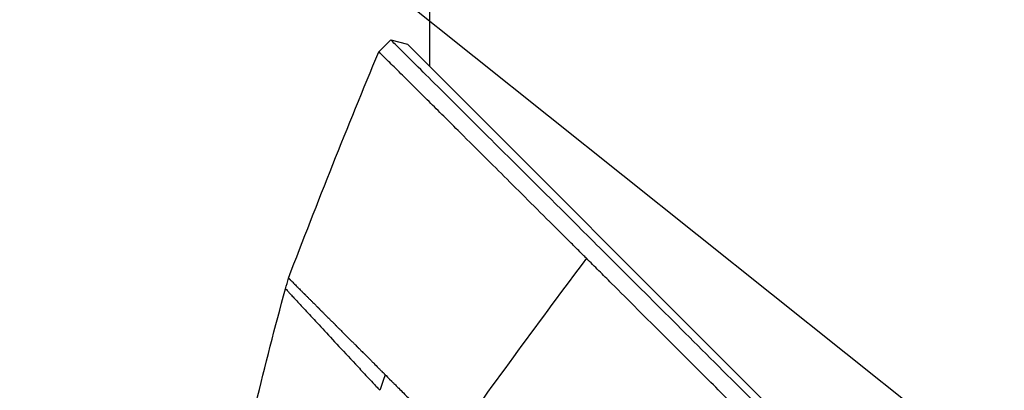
# Model space of a CAD drawing. Header units: millimetres. Extents: x 0 to 4378, y 0 to 2376.
# Tile 220 of 256: x 1380 to 1439, y 694 to 716. Entities that reach past the tile are written whole.
import ezdxf

# ---------------------------------------------------------------- set-up
doc = ezdxf.new("R2010")
doc.units = ezdxf.units.MM
doc.header["$LTSCALE"] = 0.2
doc.styles.add('Rainbow-5.0 Style', font='malgunsl.ttf')
doc.dimstyles.new('Rainbow-5.0 Style', dxfattribs={"dimtxt": 4.5, "dimasz": 2.5, "dimexe": 1, "dimexo": 1, "dimgap": 1, "dimtad": 1, "dimdsep": 46, "dimtxsty": 'Rainbow-5.0 Style', "dimcen": 0, "dimclrd": 251, "dimclre": 251, "dimclrt": 7, "dimazin": 3, "dimtp": 0.1, "dimtm": 0.1, "dimtfac": 0.61, "dimtmove": 0, "dimatfit": 3, "dimfxl": 1, "dimlwd": -1, "dimlwe": -1, "dimarcsym": 1})

# ---------------------------------------------------------------- blocks, each defined once
blk = doc.blocks.new('A$C078f5041')
for p, q in [((-207.4, 233.4), (-207.4, 213.634)), ((-209.695, 215.202), (-210.402, 214.495)), ((-209.695, 215.202), (-208.707, 214.941)), ((-102.946, 109.179), (-208.707, 214.941))]:
    blk.add_line(p, q)
blk.add_arc((184.701, 58.671), 417.706, 160.90417, 161.0381)
for points, knots in [([(-122.768, 128.147), (-122.812, 128.191), (-123.254, 128.635), (-124.241, 129.626), (-124.614, 130.001), (-125.738, 131.13), (-126.497, 131.892), (-128.799, 134.204), (-130.369, 135.779), (-135.147, 140.576), (-138.442, 143.883), (-142.751, 148.204), (-143.714, 149.169), (-145.786, 151.246), (-146.897, 152.36), (-148.423, 153.889), (-148.832, 154.299), (-149.342, 154.81), (-149.435, 154.903), (-149.608, 155.077), (-149.692, 155.161), (-149.824, 155.293), (-149.869, 155.338), (-149.979, 155.449), (-150.05, 155.519), (-150.249, 155.719), (-150.411, 155.882), (-151.227, 156.702), (-151.863, 157.342), (-153.803, 159.293), (-155.102, 160.6), (-157.814, 163.33), (-159.228, 164.753), (-160.927, 166.463), (-161.219, 166.758), (-161.659, 167.201), (-161.805, 167.348), (-162.058, 167.603), (-162.158, 167.704), (-162.73, 168.278), (-163.264, 168.813), (-166.035, 171.591), (-168.228, 173.79), (-171.392, 176.961), (-172.385, 177.956), (-175.266, 180.841), (-177.142, 182.719), (-179.821, 185.401), (-180.671, 186.252), (-182.322, 187.903), (-183.129, 188.711), (-185.47, 191.051), (-186.982, 192.562), (-191.197, 196.774), (-193.808, 199.38), (-196.702, 202.267), (-197.183, 202.746), (-199.422, 204.978), (-201.061, 206.612), (-203.078, 208.62), (-203.604, 209.143), (-204.539, 210.074), (-204.954, 210.487), (-205.69, 211.22), (-206.017, 211.545), (-207.405, 212.926), (-208.25, 213.766), (-208.968, 214.48), (-209.094, 214.606), (-209.366, 214.876), (-209.489, 214.998), (-209.653, 215.161), (-209.695, 215.202), (-209.695, 215.202)], [0.000001, 0.000001, 0.000001, 0.000001, 0.0219532, 0.0219532, 0.0351184, 0.0351184, 0.0614547, 0.0614547, 0.1141108, 0.1141108, 0.2193661, 0.2193661, 0.2494452, 0.2494452, 0.2838226, 0.2838226, 0.2965481, 0.2965481, 0.2993275, 0.2993275, 0.3018631, 0.3018631, 0.3033739, 0.3033739, 0.3052155, 0.3052155, 0.3091295, 0.3091295, 0.3252412, 0.3252412, 0.3574735, 0.3574735, 0.3925774, 0.3925774, 0.3999028, 0.3999028, 0.4035745, 0.4035745, 0.4063648, 0.4063648, 0.4181873, 0.4181873, 0.4644663, 0.4644663, 0.485753, 0.485753, 0.5266159, 0.5266159, 0.5454334, 0.5454334, 0.5638445, 0.5638445, 0.5994036, 0.5994036, 0.6655638, 0.6655638, 0.6790011, 0.6790011, 0.7294087, 0.7294087, 0.7483147, 0.7483147, 0.7648625, 0.7648625, 0.7793406, 0.7793406, 0.8301111, 0.8301111, 0.8427768, 0.8427768, 0.8617727, 0.8617727, 0.8807622, 0.8807622, 0.8807622, 0.8807622]), ([(-198.088, 202.237), (-198.104, 202.252), (-198.162, 202.311), (-198.291, 202.439), (-198.342, 202.489), (-198.493, 202.64), (-198.594, 202.741), (-198.894, 203.04), (-199.092, 203.237), (-199.419, 203.563), (-199.549, 203.693), (-200.197, 204.338), (-200.701, 204.841), (-202.173, 206.308), (-203.098, 207.229), (-204.527, 208.652), (-205.069, 209.191), (-206.254, 210.371), (-206.872, 210.985), (-207.735, 211.843), (-208.025, 212.132), (-208.435, 212.54), (-208.572, 212.676), (-208.839, 212.942), (-208.969, 213.071), (-209.383, 213.483), (-209.628, 213.726), (-210.017, 214.113), (-210.162, 214.257), (-210.354, 214.448), (-210.402, 214.495), (-210.402, 214.495)], [-1.679188, -1.679188, -1.679188, -1.679188, -1.6700507, -1.6700507, -1.664133, -1.664133, -1.652298, -1.652298, -1.6286625, -1.6286625, -1.6128938, -1.6128938, -1.5498083, -1.5498083, -1.423659, -1.423659, -1.339547, -1.339547, -1.2274326, -1.2274326, -1.1636983, -1.1636983, -1.1295618, -1.1295618, -1.0931766, -1.0931766, -1.0061903, -1.0061903, -0.9209563, -0.9209563, -0.8368224, -0.8368224, -0.8368224, -0.8368224]), ([(-123.475, 127.44), (-123.494, 127.459), (-123.699, 127.665), (-123.859, 127.825), (-123.955, 127.922), (-124.244, 128.212), (-124.437, 128.406), (-125.02, 128.991), (-125.41, 129.384), (-126.591, 130.569), (-127.387, 131.369), (-129.805, 133.797), (-131.454, 135.453), (-136.476, 140.493), (-139.943, 143.97), (-143.94, 147.98), (-144.419, 148.46), (-145.395, 149.438), (-145.892, 149.937), (-146.576, 150.624), (-146.763, 150.811), (-147.185, 151.234), (-147.412, 151.46), (-147.792, 151.841), (-147.943, 151.992), (-148.181, 152.231), (-148.267, 152.318), (-148.55, 152.602), (-148.746, 152.798), (-149.126, 153.178), (-149.311, 153.363), (-149.622, 153.675), (-149.748, 153.801), (-149.962, 154.016), (-150.05, 154.104), (-150.21, 154.264), (-150.284, 154.338), (-150.44, 154.495), (-150.514, 154.569), (-150.65, 154.705), (-150.701, 154.756), (-150.794, 154.85), (-150.827, 154.883), (-150.916, 154.972), (-150.985, 155.041), (-151.117, 155.174), (-151.176, 155.233), (-151.278, 155.335), (-151.322, 155.379), (-151.463, 155.522), (-151.56, 155.619), (-151.813, 155.873), (-151.968, 156.029), (-152.284, 156.347), (-152.446, 156.51), (-153.776, 157.848), (-154.95, 159.029), (-157.427, 161.522), (-158.73, 162.832), (-160.862, 164.979), (-162.591, 166.722), (-166.168, 170.309), (-166.891, 171.034), (-168.424, 172.571), (-169.233, 173.381), (-171.327, 175.48), (-172.609, 176.765), (-174.436, 178.595), (-174.99, 179.149), (-176.055, 180.216), (-176.568, 180.73), (-177.321, 181.483), (-177.56, 181.723), (-178.027, 182.191), (-178.258, 182.421), (-178.67, 182.834), (-178.852, 183.016), (-179.237, 183.401), (-179.438, 183.603), (-179.838, 184.003), (-180.036, 184.201), (-181.041, 185.207), (-181.848, 186.014), (-182.996, 187.163), (-183.346, 187.512), (-184.018, 188.184), (-184.341, 188.508), (-185.879, 190.046), (-187.076, 191.243), (-188.693, 192.858), (-189.13, 193.295), (-190.324, 194.488), (-191.073, 195.236), (-192.917, 197.077), (-193.997, 198.155), (-195.569, 199.724), (-196.086, 200.239), (-196.847, 200.999), (-197.098, 201.249), (-197.472, 201.622), (-197.596, 201.746), (-197.844, 201.993), (-197.967, 202.115), (-198.088, 202.237)], [-14.928322, -14.928322, -14.928322, -14.928322, -14.896707, -14.896707, -14.848734, -14.848734, -14.752823, -14.752823, -14.560969, -14.560969, -14.17703, -14.17703, -13.409415, -13.409415, -11.876213, -11.876213, -11.668207, -11.668207, -11.453159, -11.453159, -11.372747, -11.372747, -11.272599, -11.272599, -11.20517, -11.20517, -11.166918, -11.166918, -11.081084, -11.081084, -10.998605, -10.998605, -10.942314, -10.942314, -10.903595, -10.903595, -10.870438, -10.870438, -10.833405, -10.833405, -10.814393, -10.814393, -10.794488, -10.794488, -10.685639, -10.685639, -10.597814, -10.597814, -10.533743, -10.533743, -10.390999, -10.390999, -10.164419, -10.164419, -9.928854, -9.928854, -8.224974, -8.224974, -6.336606, -6.336606, -5.119938, -5.119938, -4.810515, -4.810515, -4.46235, -4.46235, -3.905475, -3.905475, -3.661916, -3.661916, -3.435477, -3.435477, -3.330451, -3.330451, -3.226718, -3.226718, -3.145057, -3.145057, -3.053528, -3.053528, -2.963582, -2.963582, -2.596267, -2.596267, -2.434716, -2.434716, -2.28372, -2.28372, -1.713212, -1.713212, -1.499126, -1.499126, -1.124709, -1.124709, -0.562576, -0.562576, -0.28151, -0.28151, -0.140929, -0.140929, -0.070634, -0.070634, -0.000001, -0.000001, -0.000001, -0.000001]), ([(-215.757, 201.06), (-215.757, 201.06), (-215.757, 201.06), (-215.757, 201.06), (-215.757, 201.06), (-215.757, 201.06), (-215.757, 201.06), (-215.757, 201.06), (-215.757, 201.06), (-215.757, 201.06), (-215.756, 201.06), (-215.756, 201.059), (-215.755, 201.058), (-215.754, 201.057), (-215.753, 201.056), (-215.751, 201.054), (-215.751, 201.054), (-215.751, 201.054), (-215.751, 201.054), (-215.75, 201.053), (-215.748, 201.052), (-215.747, 201.05), (-215.743, 201.047), (-215.739, 201.042), (-215.734, 201.037), (-215.729, 201.033), (-215.724, 201.027), (-215.718, 201.021), (-215.712, 201.015), (-215.705, 201.009), (-215.698, 201.001), (-215.697, 201), (-215.695, 200.999), (-215.694, 200.997), (-215.687, 200.991), (-215.68, 200.984), (-215.673, 200.976), (-215.671, 200.974), (-215.668, 200.972), (-215.666, 200.97), (-215.65, 200.954), (-215.633, 200.936), (-215.614, 200.917), (-215.61, 200.913), (-215.605, 200.909), (-215.601, 200.905), (-215.596, 200.899), (-215.591, 200.894), (-215.585, 200.889), (-215.575, 200.878), (-215.564, 200.868), (-215.553, 200.857), (-215.539, 200.842), (-215.524, 200.828), (-215.509, 200.813), (-215.48, 200.784), (-215.45, 200.754), (-215.419, 200.722), (-215.417, 200.72), (-215.415, 200.718), (-215.413, 200.716), (-215.411, 200.715), (-215.409, 200.713), (-215.407, 200.711), (-215.403, 200.707), (-215.399, 200.703), (-215.395, 200.699), (-215.366, 200.669), (-215.335, 200.639), (-215.304, 200.608), (-215.275, 200.578), (-215.244, 200.548), (-215.214, 200.517), (-215.196, 200.5), (-215.178, 200.482), (-215.161, 200.464), (-215.153, 200.456), (-215.144, 200.448), (-215.136, 200.44), (-215.128, 200.431), (-215.119, 200.422), (-215.11, 200.413), (-215.075, 200.379), (-215.041, 200.345), (-215.008, 200.311), (-214.986, 200.29), (-214.965, 200.269), (-214.945, 200.248), (-214.916, 200.22), (-214.889, 200.192), (-214.862, 200.166), (-214.858, 200.161), (-214.853, 200.156), (-214.848, 200.151), (-214.845, 200.149), (-214.843, 200.146), (-214.841, 200.144), (-214.839, 200.142), (-214.836, 200.14), (-214.834, 200.137), (-214.833, 200.136), (-214.831, 200.135), (-214.829, 200.132), (-214.828, 200.132), (-214.828, 200.131), (-214.827, 200.131), (-214.82, 200.123), (-214.81, 200.114), (-214.801, 200.104), (-214.798, 200.102), (-214.795, 200.099), (-214.793, 200.096), (-214.791, 200.094), (-214.79, 200.093), (-214.788, 200.091), (-214.744, 200.047), (-214.7, 200.003), (-214.657, 199.961), (-214.616, 199.919), (-214.575, 199.879), (-214.536, 199.839), (-214.496, 199.799), (-214.457, 199.76), (-214.42, 199.723), (-214.4, 199.703), (-214.381, 199.684), (-214.362, 199.666), (-214.346, 199.649), (-214.329, 199.633), (-214.313, 199.617), (-214.281, 199.584), (-214.25, 199.554), (-214.222, 199.525), (-214.193, 199.497), (-214.167, 199.47), (-214.143, 199.446), (-214.12, 199.423), (-214.099, 199.402), (-214.08, 199.383), (-214.072, 199.375), (-214.064, 199.367), (-214.057, 199.36), (-214.054, 199.358), (-214.052, 199.355), (-214.05, 199.353), (-214.047, 199.351), (-214.044, 199.348), (-214.042, 199.345), (-214.036, 199.339), (-214.03, 199.333), (-214.024, 199.327), (-214.021, 199.324), (-214.017, 199.321), (-214.014, 199.318), (-214.013, 199.317), (-214.012, 199.316), (-214.012, 199.315), (-214.011, 199.314), (-214.01, 199.313), (-214.009, 199.312), (-213.997, 199.301), (-213.984, 199.287), (-213.969, 199.272), (-213.962, 199.266), (-213.956, 199.259), (-213.949, 199.252), (-213.944, 199.247), (-213.939, 199.243), (-213.935, 199.238), (-213.927, 199.23), (-213.919, 199.222), (-213.911, 199.214), (-213.88, 199.183), (-213.846, 199.149), (-213.809, 199.112), (-213.771, 199.075), (-213.731, 199.034), (-213.687, 198.99), (-213.643, 198.947), (-213.596, 198.9), (-213.545, 198.849), (-213.531, 198.835), (-213.517, 198.82), (-213.502, 198.806), (-213.449, 198.752), (-213.392, 198.695), (-213.331, 198.634), (-213.314, 198.617), (-213.296, 198.6), (-213.279, 198.582), (-213.233, 198.536), (-213.185, 198.488), (-213.135, 198.438), (-213.122, 198.425), (-213.108, 198.412), (-213.095, 198.398), (-213.088, 198.391), (-213.08, 198.384), (-213.073, 198.376), (-213.049, 198.352), (-213.024, 198.327), (-212.999, 198.302), (-212.988, 198.291), (-212.977, 198.28), (-212.966, 198.269), (-212.961, 198.264), (-212.956, 198.259), (-212.951, 198.254), (-212.948, 198.251), (-212.945, 198.248), (-212.942, 198.245), (-212.94, 198.243), (-212.937, 198.241), (-212.935, 198.238), (-212.894, 198.197), (-212.853, 198.157), (-212.814, 198.117), (-212.788, 198.091), (-212.762, 198.065), (-212.737, 198.04), (-212.718, 198.021), (-212.699, 198.002), (-212.68, 197.983), (-212.623, 197.927), (-212.567, 197.871), (-212.513, 197.816), (-212.431, 197.735), (-212.352, 197.655), (-212.274, 197.578), (-212.193, 197.497), (-212.115, 197.418), (-212.039, 197.343), (-211.988, 197.292), (-211.938, 197.242), (-211.89, 197.194), (-211.869, 197.172), (-211.847, 197.151), (-211.827, 197.13), (-211.791, 197.094), (-211.756, 197.06), (-211.722, 197.026), (-211.716, 197.019), (-211.71, 197.013), (-211.703, 197.007), (-211.699, 197.003), (-211.695, 196.998), (-211.691, 196.994), (-211.687, 196.99), (-211.683, 196.986), (-211.679, 196.982), (-211.664, 196.967), (-211.649, 196.952), (-211.632, 196.935), (-211.622, 196.926), (-211.612, 196.915), (-211.601, 196.904), (-211.599, 196.902), (-211.596, 196.9), (-211.594, 196.897), (-211.591, 196.895), (-211.589, 196.892), (-211.587, 196.89), (-211.54, 196.844), (-211.492, 196.796), (-211.443, 196.747), (-211.412, 196.716), (-211.381, 196.684), (-211.349, 196.652), (-211.3, 196.603), (-211.25, 196.553), (-211.2, 196.503), (-211.186, 196.49), (-211.173, 196.476), (-211.159, 196.463), (-211.053, 196.356), (-210.946, 196.25), (-210.84, 196.144), (-210.795, 196.098), (-210.75, 196.053), (-210.704, 196.008), (-210.609, 195.912), (-210.514, 195.817), (-210.419, 195.722), (-210.402, 195.705), (-210.384, 195.688), (-210.367, 195.67), (-210.343, 195.647), (-210.319, 195.623), (-210.295, 195.599), (-210.273, 195.577), (-210.251, 195.554), (-210.229, 195.532), (-210.223, 195.526), (-210.217, 195.52), (-210.21, 195.514), (-210.205, 195.509), (-210.2, 195.503), (-210.195, 195.498), (-210.166, 195.469), (-210.136, 195.44), (-210.107, 195.411), (-210.104, 195.407), (-210.1, 195.403), (-210.096, 195.4), (-210.093, 195.396), (-210.089, 195.392), (-210.086, 195.389), (-210.07, 195.373), (-210.054, 195.358), (-210.039, 195.342), (-210.032, 195.336), (-210.026, 195.329), (-210.02, 195.323)], [0.4973037, 0.4973037, 0.4973037, 0.4973037, 0.4973146, 0.4973146, 0.4973146, 0.4990312, 0.4990312, 0.4990312, 0.5, 0.5, 0.5, 0.5051869, 0.5051869, 0.5051869, 0.510084, 0.510084, 0.510084, 0.5103738, 0.5103738, 0.5103738, 0.5139126, 0.5139126, 0.5139126, 0.5218915, 0.5218915, 0.5218915, 0.529261, 0.529261, 0.529261, 0.5365224, 0.5365224, 0.5365224, 0.5379454, 0.5379454, 0.5379454, 0.5443998, 0.5443998, 0.5443998, 0.5462978, 0.5462978, 0.5462978, 0.5596475, 0.5596475, 0.5596475, 0.5625715, 0.5625715, 0.5625715, 0.5661771, 0.5661771, 0.5661771, 0.5729971, 0.5729971, 0.5729971, 0.5818332, 0.5818332, 0.5818332, 0.5986402, 0.5986402, 0.5986402, 0.5996738, 0.5996738, 0.5996738, 0.6006362, 0.6006362, 0.6006362, 0.6027893, 0.6027893, 0.6027893, 0.6184004, 0.6184004, 0.6184004, 0.6335296, 0.6335296, 0.6335296, 0.64236, 0.64236, 0.64236, 0.6463626, 0.6463626, 0.6463626, 0.6507898, 0.6507898, 0.6507898, 0.667948, 0.667948, 0.667948, 0.6789172, 0.6789172, 0.6789172, 0.6937092, 0.6937092, 0.6937092, 0.6964827, 0.6964827, 0.6964827, 0.6977828, 0.6977828, 0.6977828, 0.6990422, 0.6990422, 0.6990422, 0.6998134, 0.6998134, 0.6998134, 0.6999629, 0.6999629, 0.6999629, 0.7018661, 0.7018661, 0.7018661, 0.702432, 0.702432, 0.702432, 0.702738, 0.702738, 0.702738, 0.7116526, 0.7116526, 0.7116526, 0.7203272, 0.7203272, 0.7203272, 0.7292062, 0.7292062, 0.7292062, 0.7338925, 0.7338925, 0.7338925, 0.7380852, 0.7380852, 0.7380852, 0.7466736, 0.7466736, 0.7466736, 0.7552545, 0.7552545, 0.7552545, 0.7634432, 0.7634432, 0.7634432, 0.7670258, 0.7670258, 0.7670258, 0.7681231, 0.7681231, 0.7681231, 0.7695286, 0.7695286, 0.7695286, 0.7727308, 0.7727308, 0.7727308, 0.7743557, 0.7743557, 0.7743557, 0.77481, 0.77481, 0.77481, 0.7752253, 0.7752253, 0.7752253, 0.7809176, 0.7809176, 0.7809176, 0.783408, 0.783408, 0.783408, 0.7850599, 0.7850599, 0.7850599, 0.7876734, 0.7876734, 0.7876734, 0.7978095, 0.7978095, 0.7978095, 0.8079173, 0.8079173, 0.8079173, 0.8179757, 0.8179757, 0.8179757, 0.8207641, 0.8207641, 0.8207641, 0.830883, 0.830883, 0.830883, 0.8336906, 0.8336906, 0.8336906, 0.84097, 0.84097, 0.84097, 0.8428613, 0.8428613, 0.8428613, 0.8438829, 0.8438829, 0.8438829, 0.8473014, 0.8473014, 0.8473014, 0.848797, 0.848797, 0.848797, 0.849501, 0.849501, 0.849501, 0.8499118, 0.8499118, 0.8499118, 0.8502404, 0.8502404, 0.8502404, 0.8560504, 0.8560504, 0.8560504, 0.8598455, 0.8598455, 0.8598455, 0.8626919, 0.8626919, 0.8626919, 0.8712311, 0.8712311, 0.8712311, 0.8838593, 0.8838593, 0.8838593, 0.8970791, 0.8970791, 0.8970791, 0.9059745, 0.9059745, 0.9059745, 0.9099201, 0.9099201, 0.9099201, 0.9166247, 0.9166247, 0.9166247, 0.9178818, 0.9178818, 0.9178818, 0.9187464, 0.9187464, 0.9187464, 0.9195185, 0.9195185, 0.9195185, 0.9225648, 0.9225648, 0.9225648, 0.9243365, 0.9243365, 0.9243365, 0.9247351, 0.9247351, 0.9247351, 0.9250839, 0.9250839, 0.9250839, 0.9322002, 0.9322002, 0.9322002, 0.9367386, 0.9367386, 0.9367386, 0.9438013, 0.9438013, 0.9438013, 0.9456969, 0.9456969, 0.9456969, 0.960731, 0.960731, 0.960731, 0.9671605, 0.9671605, 0.9671605, 0.9807505, 0.9807505, 0.9807505, 0.9832355, 0.9832355, 0.9832355, 0.9866758, 0.9866758, 0.9866758, 0.9898752, 0.9898752, 0.9898752, 0.9907614, 0.9907614, 0.9907614, 0.9915265, 0.9915265, 0.9915265, 0.9957398, 0.9957398, 0.9957398, 0.9962819, 0.9962819, 0.9962819, 0.9968052, 0.9968052, 0.9968052, 0.9990725, 0.9990725, 0.9990725, 1, 1, 1, 1]), ([(-215.932, 200.431), (-215.932, 200.431), (-215.93, 200.429), (-215.927, 200.425), (-215.923, 200.421), (-215.918, 200.415), (-215.91, 200.406), (-215.896, 200.39), (-215.873, 200.366), (-215.844, 200.333), (-215.814, 200.301), (-215.777, 200.261), (-215.733, 200.212), (-215.689, 200.164), (-215.638, 200.108), (-215.579, 200.044), (-215.461, 199.916), (-215.314, 199.757), (-215.138, 199.566), (-214.962, 199.375), (-214.756, 199.154), (-214.521, 198.9), (-214.287, 198.647), (-214.023, 198.362), (-213.73, 198.047), (-213.437, 197.731), (-213.115, 197.385), (-212.765, 197.008), (-212.415, 196.632), (-212.036, 196.225), (-211.631, 195.79), (-211.429, 195.572), (-211.22, 195.347), (-211.004, 195.116), (-210.896, 195), (-210.787, 194.882), (-210.676, 194.763), (-210.62, 194.703), (-210.564, 194.643), (-210.508, 194.583), (-210.48, 194.552), (-210.452, 194.522), (-210.423, 194.492), (-210.395, 194.461), (-210.367, 194.431), (-210.338, 194.4)], [0.5008607, 0.5008607, 0.5008607, 0.5008607, 0.5162041, 0.5162041, 0.5162041, 0.5318104, 0.5318104, 0.5318104, 0.5630231, 0.5630231, 0.5630231, 0.5942357, 0.5942357, 0.5942357, 0.6254483, 0.6254483, 0.6254483, 0.6878736, 0.6878736, 0.6878736, 0.7502989, 0.7502989, 0.7502989, 0.8127242, 0.8127242, 0.8127242, 0.8751494, 0.8751494, 0.8751494, 0.9375747, 0.9375747, 0.9375747, 0.9687874, 0.9687874, 0.9687874, 0.9843937, 0.9843937, 0.9843937, 0.9921968, 0.9921968, 0.9921968, 0.9960984, 0.9960984, 0.9960984, 1, 1, 1, 1]), ([(-210.02, 195.323), (-209.972, 195.284), (-209.818, 195.123), (-209.59, 194.894), (-209.545, 194.85), (-209.443, 194.747), (-209.384, 194.689), (-209.287, 194.592), (-209.253, 194.557), (-209.13, 194.434), (-209.039, 194.343), (-208.819, 194.123), (-208.689, 193.993), (-208.498, 193.802), (-208.426, 193.73), (-208.271, 193.574), (-208.186, 193.49), (-208.023, 193.326), (-207.94, 193.243), (-207.754, 193.057), (-207.65, 192.953), (-207.428, 192.73), (-207.307, 192.609), (-207.134, 192.436), (-207.09, 192.391), (-206.979, 192.28), (-206.93, 192.23), (-206.712, 191.951), (-206.609, 191.799), (-206.471, 191.572), (-206.43, 191.502), (-206.364, 191.382), (-206.344, 191.346), (-206.304, 191.269), (-206.286, 191.235), (-206.266, 191.195), (-206.256, 191.173), (-206.239, 191.143), (-206.235, 191.137), (-206.234, 191.134)], [0.000001, 0.000001, 0.000001, 0.000001, 0.034334, 0.034334, 0.0425241, 0.0425241, 0.0534567, 0.0534567, 0.0598525, 0.0598525, 0.0777941, 0.0777941, 0.1014557, 0.1014557, 0.1157107, 0.1157107, 0.1320401, 0.1320401, 0.1487501, 0.1487501, 0.1691621, 0.1691621, 0.1939114, 0.1939114, 0.2042117, 0.2042117, 0.2213379, 0.2213379, 0.2380622, 0.2380622, 0.2455056, 0.2455056, 0.249627, 0.249627, 0.2509685, 0.2509685, 0.2525245, 0.2525245, 0.2532575, 0.2532575, 0.2532575, 0.2532575])]:
    blk.add_open_spline(points, degree=3, knots=knots)
for points in [[(-215.757, 201.06), (-214.04, 205.565), (-212.253, 210.044), (-210.402, 214.495)], [(-198.088, 202.237), (-200.808, 198.591), (-203.524, 194.89), (-206.234, 191.134)], [(-215.932, 200.431), (-215.874, 200.641), (-215.815, 200.85), (-215.757, 201.06)], [(-217.691, 193.579), (-217.149, 195.874), (-216.563, 198.159), (-215.932, 200.431)]]:
    blk.add_open_spline(points, degree=3)

msp = doc.modelspace()

# ---------------------------------------------------------------- block references
msp.add_blockref('A$C078f5041', (1612.144, 499.915))

# ---------------------------------------------------------------- leaders
at = {"annotation_type": 0, "has_hookline": 1, "hookline_direction": 1, "text_width": 145.327}
msp.add_leader([(1463.745, 669.115), (1338.752, 768.946), (1326.252, 768.946)], dimstyle='Rainbow-5.0 Style', override={"dimscale": 5, "dimgap": 1, "dimtad": 1}, dxfattribs=at)

doc.saveas('drawing.dxf')
